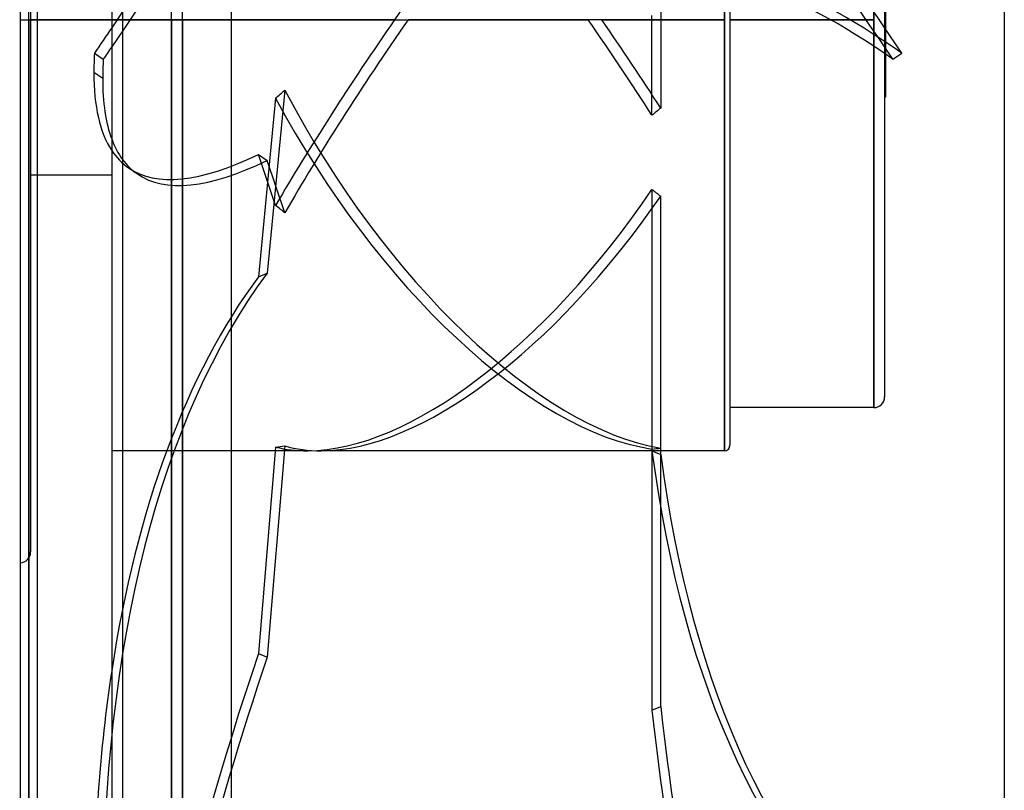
# Model space of a CAD drawing. Header units: millimetres. Extents: x -97 to 82, y -215 to 215.
# Tile 40 of 84: x -8 to 82, y -71 to 0. Entities that reach past the tile are written whole.
import ezdxf

# ---------------------------------------------------------------- set-up
doc = ezdxf.new("R2010")
doc.units = ezdxf.units.MM
doc.layers.add('MAIN-1', color=7, linetype='Continuous')
doc.layers.add('MAIN-2', color=7, linetype='Continuous')

msp = doc.modelspace()

# ---------------------------------------------------------------- linework, layer by layer
at = {"layer": 'MAIN-1'}
for p, q in [((0, 195), (0, -195)), ((11, -195), (11, 195)), ((82, 159.5), (82, -159.5)), ((-8.404, 119.877), (-8.404, 0)), ((-6.819, 0), (-6.819, 119.877)), ((-7.611, 0), (-7.611, -120.621)), ((-8.404, 0), (-8.404, -119.877)), ((-6.819, 0), (0, 0)), ((-6.819, -119.877), (-6.819, 0)), ((-1.582, -3.08), (-0.773, -3.639)), ((-0.826, -5.401), (-1.635, -4.842)), ((-6.819, -14.265), (0, -14.265))]:
    msp.add_line(p, q, dxfattribs=at)
msp.add_arc((-8.45, -48.928), 1, 270.00002, 272.65087, dxfattribs=at)
for centre, major_axis, ratio, start_param, end_param in [((35.095, -14.414), (-114.791, -166.127), 0.181636, -1.527671, -1.513687), ((35.905, -14.973), (114.791, 166.127), 0.181636, 1.621065, 1.627905), ((95.255, 121.989), (-93.707, -135.614), 0.181636, -0.290268, -0.25705), ((96.064, 121.43), (93.707, 135.614), 0.181636, 2.851325, 2.884542), ((95.255, 121.989), (-93.707, -135.614), 0.181636, -0.25705, -0.073055), ((96.064, 121.43), (93.707, 135.614), 0.181636, 2.884542, 3.015247), ((95.255, -161.313), (64.739, -151.595), 0.475528, -2.486532, -2.302536)]:
    msp.add_ellipse(centre, major_axis=major_axis, ratio=ratio, start_param=start_param, end_param=end_param, dxfattribs=at)
at = {"layer": 'MAIN-2'}
for p, q in [((1, 194), (1, -194)), ((6.5, 0), (6.5, 159.5)), ((5.5, 0), (5.5, 158.5)), ((-7.611, 0), (-7.611, 120.621)), ((-7.611, 0), (-7.611, 119.574)), ((-7.45, 48.928), (-7.45, -48.928)), ((56.3, 39.625), (56.3, 0)), ((56.3, 0), (56.3, 39.625)), ((56.8, 39.125), (56.8, -39.125)), ((70, 35.663), (70, 0)), ((70, 0), (70, 35.663)), ((71, 34.663), (71, -34.663)), ((71.1, 7.133), (71.1, 0)), ((50.438, 0.944), (50.438, -8.123)), ((-7.611, 0), (-7.611, -119.574)), ((0, 0), (-7.45, 0)), ((25.986, 0), (0, 0)), ((5.5, 0), (5.5, -158.5)), ((6.5, 0), (6.5, -159.5)), ((56.3, 0), (27.222, 0)), ((49.629, -8.788), (49.629, 0.385)), ((56.3, 0), (56.3, -39.625)), ((70, 0), (56.8, 0)), ((70, 0), (70, -35.663)), ((71.1, 0), (71, 0)), ((71.1, 0), (71.1, -7.133)), ((-8.404, 0), (-7.611, 0)), ((-7.611, -120.621), (-7.611, 0)), ((-7.611, -119.574), (-7.611, 0)), ((-7.611, 0), (-6.819, 0)), ((-7.45, 0), (-6.819, 0)), ((0, 0), (5.5, 0)), ((0, 0), (43.778, 0)), ((1, 0), (6.5, 0)), ((5.5, -158.5), (5.5, 0)), ((6.5, -159.5), (6.5, 0)), ((45.014, 0), (56.3, 0)), ((56.3, -39.625), (56.3, 0)), ((56.8, 0), (70, 0)), ((70, -35.663), (70, 0)), ((71, 0), (71.1, 0)), ((71.773, -3.639), (72.582, -3.08)), ((15.057, -7.206), (13.477, -23.633)), ((15.903, -6.471), (14.286, -23.287)), ((71.1, -7.133), (71, -7.133)), ((15.057, -17.073), (13.477, -12.378)), ((13.477, -12.378), (14.286, -12.937)), ((15.903, -17.743), (14.286, -12.937)), ((-7.45, -14.265), (-6.819, -14.265)), ((2.357, -14.184), (1.548, -13.625)), ((49.629, -15.601), (49.629, -39.617)), ((50.438, -39.963), (50.438, -16.225)), ((13.477, -23.633), (14.286, -23.287)), ((70, -35.663), (56.8, -35.663)), ((17.96, -39.625), (0, -39.625)), ((15.057, -39.284), (13.477, -58.267)), ((15.903, -39.179), (14.286, -58.612)), ((56.3, -39.625), (19.196, -39.625)), ((49.629, -39.463), (49.629, -63.479)), ((49.629, -39.617), (50.438, -39.963)), ((50.438, -63.133), (50.438, -39.395)), ((13.477, -58.267), (14.286, -58.612)), ((49.629, -63.479), (50.438, -63.133))]:
    msp.add_line(p, q, dxfattribs=at)
for centre, radius, start in [((70, -34.663), 1, 270.00002), ((56.3, -39.125), 0.5, 270.00002), ((-8.45, -48.928), 1, 272.65087)]:
    msp.add_arc(centre, radius, start, 0, dxfattribs=at)
for centre, major_axis, ratio, start_param, end_param in [((35.095, -14.973), (114.791, -166.127), 0.181636, 1.513687, 2.142006), ((35.095, -14.414), (-114.791, -166.127), 0.181636, -2.142006, -1.527671), ((35.905, -14.973), (114.791, 166.127), 0.181636, 0.999587, 1.621065), ((35.905, -14.414), (-114.791, 166.127), 0.181636, -1.627905, -1.006427), ((34.882, 0), (28.174, 39.398), 0.150264, 0.825887, 1.677841), ((146.05, -132.461), (93.707, -135.614), 0.181636, 2.688487, 3.14159), ((145.241, -133.02), (93.707, -135.614), 0.181636, 2.688487, 3.14159), ((36.118, 0), (28.174, 39.398), 0.150264, 1.677841, 2.142125), ((34.882, 0), (28.174, -39.398), 0.150264, 1.240116, 1.463752), ((36.118, 0), (28.174, -39.398), 0.150264, 1.257301, 1.463752), ((34.882, 0), (28.174, 39.398), 0.150264, 1.677841, 2.123293), ((-16.499, 0), (53.589, 33.733), 0.387959, -1.201328, -1.182496), ((34.882, 0), (-22.524, 38.188), 0.469519, 1.483497, 2.780903), ((36.118, 0), (-22.524, 38.188), 0.469519, 1.464664, 2.763719), ((77.566, 0), (-54.227, -38.778), 0.150264, -1.15723, -1.140046), ((96.064, 121.43), (93.707, 135.614), 0.181636, 3.015247, 3.141593), ((95.255, 121.989), (-93.707, -135.614), 0.181636, -0.073055, 0.000001), ((95.255, 121.989), (-93.707, -135.614), 0.181636, 0.000001, 0.309003), ((96.064, 121.43), (93.707, 135.614), 0.181636, -3.141592, -2.83259), ((34.882, 0), (-22.524, -38.188), 0.469519, 0.272577, 1.436279), ((36.118, 0), (-22.524, -38.188), 0.469519, 0.272226, 1.419095), ((77.566, 0), (52.561, -31.002), 0.469519, -1.838425, -1.821241), ((-16.499, 0), (-55.079, 39.394), 0.077609, -2.143168, -2.124336), ((96.064, -160.968), (-64.739, 151.595), 0.475528, 0.273003, 0.839056), ((95.255, -161.313), (64.739, -151.595), 0.475528, -2.86859, -2.486532), ((-16.499, 0), (53.162, -26.95), 0.546428, -0.691576, -0.672743), ((34.882, 0), (-22.524, -38.188), 0.469519, 0.138873, 0.272577), ((36.118, 0), (-22.524, -38.188), 0.469519, 0.12004, 0.272226), ((77.566, 0), (52.561, 31.002), 0.469519, -2.378757, -2.361572), ((145.241, 59.326), (-64.739, -151.595), 0.475528, -0.676432, -0.1289), ((146.05, 58.981), (-64.739, -151.595), 0.475528, -0.676432, -0.1289), ((96.064, -63.973), (64.739, 151.595), 0.475528, 1.736483, 2.302536), ((95.255, -63.628), (-64.739, -151.595), 0.475528, -1.40511, -1.023052), ((146.05, -118.893), (64.739, -151.595), 0.475528, -2.139912, -1.59238), ((145.241, -119.239), (64.739, -151.595), 0.475528, -2.139912, -1.59238)]:
    msp.add_ellipse(centre, major_axis=major_axis, ratio=ratio, start_param=start_param, end_param=end_param, dxfattribs=at)

doc.saveas('drawing.dxf')
